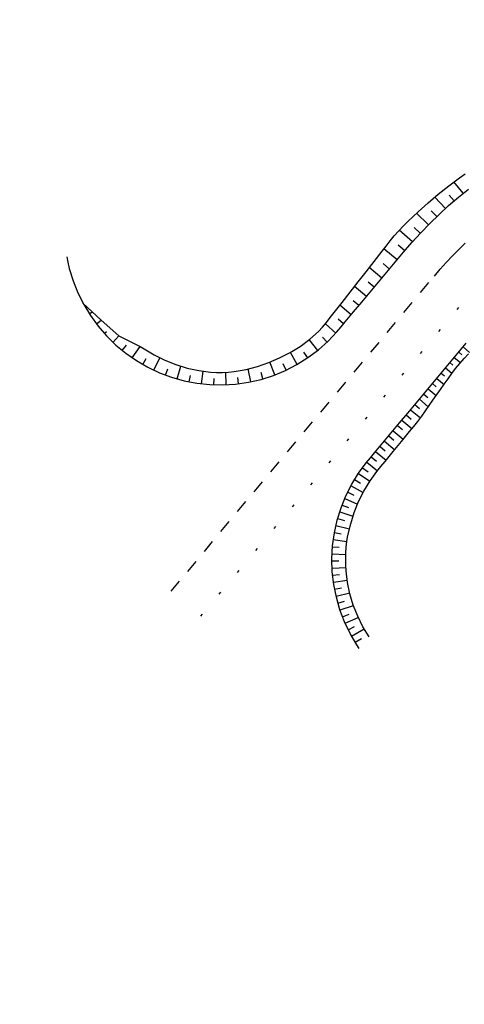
# Model space of a CAD drawing. Extents: x 446457 to 447032, y 444506 to 445688.
# Tile 34 of 43: x 446539 to 446556, y 445551 to 445589. Entities that reach past the tile are written whole.
import ezdxf

# ---------------------------------------------------------------- set-up
doc = ezdxf.new("R2010")
doc.units = 0
doc.header["$LTSCALE"] = 2
doc.header["$MEASUREMENT"] = 0
doc.linetypes.add('ACAD_ISO10W100W', pattern=[0.5, 0.25, -0.25])
doc.linetypes.add('PUNKTX2', pattern=[0.5, 0, -0.5])
doc.layers.add('FBR', color=8, linetype='CONTINUOUS')
doc.layers.add('Zufahrt_Nord_RRB_41-203', color=15, linetype='CONTINUOUS')

msp = doc.modelspace()

# ---------------------------------------------------------------- linework, layer by layer
at = {"layer": 'FBR'}
msp.add_lwpolyline([(446685.671, 445499.677, 0.000084), (446690.294, 445466.915, 0.000171), (446692.589, 445450.715), (446699.698, 445400.648, -0.000017), (446702.648, 445379.847, -0.000012), (446706.64, 445351.684, -0.000142), (446710.164, 445326.768, 0.000095), (446713.688, 445301.853, 0.000489), (446717.261, 445276.798, -0.000535), (446720.835, 445251.744, -0.000318), (446724.222, 445227.7, 0.000352), (446727.61, 445203.657, 0.000005), (446731.551, 445175.831, 0.000006), (446734.439, 445155.439, 0.000005), (446738.345, 445127.869, 0.000006), (446741.348, 445106.672, 0.000262)], format="xyb", dxfattribs=at)
at = {"layer": 'Zufahrt_Nord_RRB_41-203', "linetype": 'Continuous'}
for p, q in [((446555.849, 445582.217), (446556.263, 445582.528)), ((446556.263, 445582.528), (446556.474, 445582.677)), ((446555.444, 445581.894), (446555.849, 445582.217)), ((446556.399, 445581.926), (446556.041, 445582.364)), ((446555.048, 445581.559), (446555.444, 445581.894)), ((446555.714, 445581.337), (446555.31, 445581.782)), ((446555.839, 445581.45), (446556.218, 445581.776)), ((446556.053, 445581.636), (446555.862, 445581.857)), ((446556.218, 445581.776), (446556.606, 445582.091)), ((446554.662, 445581.212), (446555.048, 445581.559)), ((446555.471, 445581.112), (446555.839, 445581.45)), ((446554.284, 445580.854), (446554.662, 445581.212)), ((446555.063, 445580.712), (446554.608, 445581.162)), ((446555.112, 445580.763), (446555.471, 445581.112)), ((446555.384, 445581.029), (446555.169, 445581.253)), ((446553.917, 445580.485), (446554.098, 445580.672)), ((446554.098, 445580.672), (446554.284, 445580.854)), ((446554.765, 445580.404), (446555.112, 445580.763)), ((446553.582, 445580.089), (446553.746, 445580.29)), ((446553.746, 445580.29), (446553.917, 445580.485)), ((446554.447, 445580.054), (446553.939, 445580.507)), ((446554.429, 445580.034), (446554.765, 445580.404)), ((446554.75, 445580.388), (446554.51, 445580.613)), ((446553.275, 445579.695), (446553.428, 445579.892)), ((446553.428, 445579.892), (446553.582, 445580.089)), ((446554.152, 445579.711), (446553.893, 445579.932)), ((446554.104, 445579.654), (446554.429, 445580.034)), ((446552.967, 445579.3), (446553.275, 445579.695)), ((446553.859, 445579.361), (446553.348, 445579.789)), ((446553.783, 445579.27), (446554.104, 445579.654)), ((446541.123, 445579.472), (446541.164, 445579.27)), ((446541.164, 445579.27), (446541.22, 445579.027)), ((446552.66, 445578.905), (446552.967, 445579.3)), ((446553.564, 445579.008), (446553.315, 445579.217)), ((446553.462, 445578.886), (446553.783, 445579.27)), ((446541.22, 445579.027), (446541.366, 445578.549)), ((446552.352, 445578.511), (446552.66, 445578.905)), ((446553.269, 445578.655), (446552.784, 445579.065)), ((446553.142, 445578.503), (446553.462, 445578.886)), ((446541.366, 445578.549), (446541.552, 445578.085)), ((446552.045, 445578.116), (446552.352, 445578.511)), ((446552.974, 445578.302), (446552.738, 445578.502)), ((446552.821, 445578.119), (446553.142, 445578.503)), ((446541.552, 445578.085), (446541.775, 445577.638)), ((446551.737, 445577.722), (446552.045, 445578.116)), ((446552.679, 445577.949), (446552.218, 445578.339)), ((446552.501, 445577.735), (446552.821, 445578.119)), ((446541.746, 445577.697), (446541.745, 445577.694)), ((446541.745, 445577.694), (446541.747, 445577.695)), ((446541.746, 445577.697), (446541.746, 445577.697)), ((446541.747, 445577.695), (446542.451, 445577.035)), ((446541.775, 445577.638), (446542.035, 445577.211)), ((446551.43, 445577.327), (446551.737, 445577.722)), ((446552.09, 445577.245), (446551.652, 445577.612)), ((446552.385, 445577.596), (446552.16, 445577.786)), ((446552.18, 445577.352), (446552.501, 445577.735)), ((446541.989, 445577.282), (446542.09, 445577.348)), ((446542.035, 445577.211), (446542.33, 445576.807)), ((446551.28, 445577.134), (446551.43, 445577.327)), ((446551.859, 445576.968), (446552.18, 445577.352)), ((446542.265, 445576.891), (446542.451, 445577.035)), ((446542.451, 445577.035), (446542.451, 445577.035)), ((446542.451, 445577.035), (446543.135, 445576.428)), ((446550.981, 445576.771), (446551.129, 445576.944)), ((446551.49, 445576.532), (446551.092, 445576.9)), ((446551.129, 445576.944), (446551.28, 445577.134)), ((446551.795, 445576.889), (446551.583, 445577.07)), ((446551.7, 445576.775), (446551.859, 445576.968)), ((446542.33, 445576.807), (446542.657, 445576.429)), ((446542.57, 445576.524), (446542.659, 445576.605)), ((446550.487, 445576.299), (446550.825, 445576.605)), ((446550.825, 445576.605), (446550.981, 445576.771)), ((446551.193, 445576.224), (446551.538, 445576.585)), ((446551.538, 445576.585), (446551.7, 445576.775)), ((446542.657, 445576.429), (446543.014, 445576.079)), ((446542.903, 445576.182), (446543.135, 445576.428)), ((446543.014, 445576.079), (446543.4, 445575.761)), ((446543.135, 445576.428), (446543.135, 445576.428)), ((446543.135, 445576.428), (446543.951, 445576.023)), ((446550.12, 445576.028), (446550.487, 445576.299)), ((446550.796, 445575.874), (446550.47, 445576.286)), ((446550.819, 445575.892), (446551.193, 445576.224)), ((446551.157, 445576.19), (446550.976, 445576.383)), ((446556.193, 445575.76), (446556.514, 445576.144)), ((446543.263, 445575.868), (446543.424, 445576.067)), ((446543.4, 445575.761), (446543.81, 445575.476)), ((446543.646, 445575.584), (446543.951, 445576.023)), ((446543.951, 445576.023), (446543.951, 445576.023)), ((446543.951, 445576.023), (446544.1, 445575.932)), ((446544.1, 445575.932), (446544.294, 445575.813)), ((446544.294, 445575.813), (446544.491, 445575.699)), ((446544.491, 445575.699), (446544.899, 445575.495)), ((446549.328, 445575.579), (446549.732, 445575.788)), ((446549.732, 445575.788), (446550.12, 445576.028)), ((446550.008, 445575.334), (446549.742, 445575.794)), ((446550.413, 445575.588), (446550.264, 445575.807)), ((446550.419, 445575.592), (446550.819, 445575.892)), ((446555.873, 445575.377), (446556.193, 445575.76)), ((446556.228, 445575.802), (446556.351, 445575.699)), ((446556.396, 445576.003), (446556.646, 445575.795)), ((446556.437, 445575.557), (446556.603, 445575.744)), ((446543.81, 445575.476), (446544.243, 445575.226)), ((446544.054, 445575.33), (446544.189, 445575.563)), ((446544.48, 445575.109), (446544.707, 445575.586)), ((446544.899, 445575.495), (446545.323, 445575.326)), ((446545.323, 445575.326), (446545.76, 445575.193)), ((446548.476, 445575.254), (446548.908, 445575.4)), ((446548.908, 445575.4), (446549.328, 445575.579)), ((446549.14, 445574.926), (446548.953, 445575.418)), ((446549.582, 445575.113), (446549.468, 445575.352)), ((446549.551, 445575.098), (446549.995, 445575.327)), ((446549.995, 445575.327), (446550.419, 445575.592)), ((446555.552, 445574.993), (446555.873, 445575.377)), ((446555.891, 445575.399), (446556.009, 445575.3)), ((446556.059, 445575.6), (446556.298, 445575.401)), ((446556.109, 445575.179), (446556.27, 445575.37)), ((446556.27, 445575.37), (446556.437, 445575.557)), ((446544.243, 445575.226), (446544.695, 445575.012)), ((446544.695, 445575.012), (446545.163, 445574.837)), ((446544.924, 445574.922), (446545.014, 445575.165)), ((446545.38, 445574.772), (446545.517, 445575.262)), ((446545.76, 445575.193), (446546.209, 445575.096)), ((446546.209, 445575.096), (446546.664, 445575.037)), ((446546.318, 445574.583), (446546.374, 445575.071)), ((446546.664, 445575.037), (446546.894, 445575.022)), ((446546.894, 445575.022), (446547.123, 445575.021)), ((446547.123, 445575.021), (446547.353, 445575.036)), ((446547.27, 445574.546), (446547.253, 445575.028)), ((446547.353, 445575.036), (446547.581, 445575.063)), ((446547.581, 445575.063), (446548.033, 445575.141)), ((446548.033, 445575.141), (446548.476, 445575.254)), ((446548.22, 445574.661), (446548.118, 445575.161)), ((446548.684, 445574.775), (446548.613, 445575.024)), ((446549.089, 445574.907), (446549.551, 445575.098)), ((446555.232, 445574.609), (446555.552, 445574.993)), ((446555.554, 445574.996), (446555.687, 445574.885)), ((446555.723, 445575.197), (446555.97, 445574.991)), ((446555.818, 445574.771), (446555.96, 445574.978)), ((446555.96, 445574.978), (446556.109, 445575.179)), ((446545.163, 445574.837), (446545.644, 445574.702)), ((446545.644, 445574.702), (446546.135, 445574.607)), ((446545.846, 445574.659), (446545.893, 445574.904)), ((446546.135, 445574.607), (446546.632, 445574.554)), ((446546.632, 445574.554), (446547.132, 445574.542)), ((446546.794, 445574.546), (446546.803, 445574.786)), ((446547.132, 445574.542), (446547.631, 445574.571)), ((446547.631, 445574.571), (446548.126, 445574.643)), ((446547.746, 445574.585), (446547.717, 445574.832)), ((446548.126, 445574.643), (446548.613, 445574.755)), ((446548.613, 445574.755), (446549.089, 445574.907)), ((446554.911, 445574.226), (446555.232, 445574.609)), ((446555.217, 445574.593), (446555.366, 445574.469)), ((446555.386, 445574.794), (446555.668, 445574.559)), ((446555.527, 445574.363), (446555.673, 445574.566)), ((446555.673, 445574.566), (446555.818, 445574.771)), ((446554.59, 445573.842), (446554.911, 445574.226)), ((446554.881, 445574.189), (446555.045, 445574.053)), ((446555.049, 445574.391), (446555.361, 445574.13)), ((446555.236, 445573.954), (446555.527, 445574.363)), ((446554.27, 445573.458), (446554.59, 445573.842)), ((446554.712, 445573.988), (446555.055, 445573.701)), ((446555.09, 445573.75), (446555.236, 445573.954)), ((446553.949, 445573.075), (446554.27, 445573.458)), ((446554.375, 445573.585), (446554.752, 445573.27)), ((446554.544, 445573.786), (446554.724, 445573.636)), ((446554.802, 445573.34), (446554.945, 445573.546)), ((446554.945, 445573.546), (446555.09, 445573.75)), ((446553.629, 445572.691), (446553.949, 445573.075)), ((446554.039, 445573.182), (446554.427, 445572.857)), ((446554.207, 445573.383), (446554.401, 445573.222)), ((446554.498, 445572.942), (446554.654, 445573.137)), ((446554.654, 445573.137), (446554.802, 445573.34)), ((446553.308, 445572.307), (446553.629, 445572.691)), ((446553.702, 445572.778), (446554.094, 445572.451)), ((446553.87, 445572.98), (446554.065, 445572.818)), ((446554.179, 445572.556), (446554.338, 445572.75)), ((446554.338, 445572.75), (446554.498, 445572.942)), ((446552.988, 445571.923), (446553.308, 445572.307)), ((446553.365, 445572.375), (446553.764, 445572.042)), ((446553.533, 445572.577), (446553.732, 445572.412)), ((446553.708, 445571.973), (446554.023, 445572.362)), ((446554.023, 445572.362), (446554.179, 445572.556)), ((446552.826, 445571.732), (446552.988, 445571.923)), ((446553.028, 445571.972), (446553.432, 445571.636)), ((446553.197, 445572.174), (446553.398, 445572.006)), ((446553.391, 445571.586), (446553.708, 445571.973)), ((446552.371, 445571.137), (446552.668, 445571.539)), ((446552.668, 445571.539), (446552.826, 445571.732)), ((446552.688, 445571.564), (446553.102, 445571.234)), ((446552.859, 445571.771), (446553.061, 445571.602)), ((446553.234, 445571.398), (446553.391, 445571.586)), ((446552.108, 445570.712), (446552.371, 445571.137)), ((446552.521, 445571.348), (446552.735, 445571.191)), ((446552.812, 445570.839), (446553.08, 445571.207)), ((446553.08, 445571.207), (446553.234, 445571.398)), ((446552.215, 445570.893), (446552.443, 445570.755)), ((446552.363, 445571.125), (446552.805, 445570.828)), ((446552.575, 445570.45), (446552.812, 445570.839)), ((446551.882, 445570.266), (446552.108, 445570.712)), ((446551.951, 445570.411), (446552.193, 445570.294)), ((446552.078, 445570.655), (446552.548, 445570.399)), ((446552.37, 445570.043), (446552.575, 445570.45)), ((446551.694, 445569.803), (446551.882, 445570.266)), ((446551.836, 445570.161), (446552.33, 445569.95)), ((446552.2, 445569.621), (446552.37, 445570.043)), ((446551.545, 445569.326), (446551.694, 445569.803)), ((446551.642, 445569.65), (446552.153, 445569.48)), ((446551.734, 445569.909), (446551.985, 445569.812)), ((446552.066, 445569.186), (446552.2, 445569.621)), ((446551.436, 445568.838), (446551.545, 445569.326)), ((446551.562, 445569.387), (446551.822, 445569.313)), ((446551.495, 445569.12), (446552.019, 445568.998)), ((446551.962, 445568.743), (446552.066, 445569.186)), ((446551.369, 445568.342), (446551.436, 445568.838)), ((446551.396, 445568.579), (446551.917, 445568.509)), ((446551.439, 445568.851), (446551.702, 445568.802)), ((446551.889, 445568.293), (446551.919, 445568.519)), ((446551.919, 445568.519), (446551.962, 445568.743)), ((446551.342, 445567.843), (446551.369, 445568.342)), ((446551.366, 445568.306), (446551.626, 445568.284)), ((446551.878, 445568.066), (446551.889, 445568.293)), ((446551.358, 445567.344), (446551.342, 445567.843)), ((446551.343, 445567.757), (446551.611, 445567.759)), ((446551.348, 445568.032), (446551.878, 445568.01)), ((446551.879, 445567.837), (446551.878, 445568.066)), ((446551.883, 445567.61), (446551.879, 445567.837)), ((446551.349, 445567.483), (446551.886, 445567.51)), ((446551.415, 445566.847), (446551.358, 445567.344)), ((446551.892, 445567.382), (446551.883, 445567.61)), ((446551.945, 445566.93), (446551.892, 445567.382)), ((446551.369, 445567.209), (446551.636, 445567.235)), ((446551.402, 445566.936), (446551.933, 445567.012)), ((446551.513, 445566.357), (446551.415, 445566.847)), ((446551.446, 445566.665), (446551.71, 445566.715)), ((446552.037, 445566.485), (446551.945, 445566.93)), ((446551.504, 445566.396), (446552.028, 445566.522)), ((446551.651, 445565.877), (446551.513, 445566.357)), ((446551.573, 445566.13), (446551.833, 445566.205)), ((446552.167, 445566.049), (446552.037, 445566.485)), ((446551.829, 445565.409), (446551.651, 445565.877)), ((446551.654, 445565.867), (446552.17, 445566.043)), ((446552.335, 445565.627), (446552.167, 445566.049)), ((446551.748, 445565.609), (446552.003, 445565.709)), ((446551.853, 445565.355), (446552.357, 445565.579)), ((446552.539, 445565.221), (446552.335, 445565.627)), ((446552.045, 445564.959), (446551.829, 445565.409)), ((446551.97, 445565.105), (446552.218, 445565.23)), ((446552.099, 445564.861), (446552.587, 445565.137)), ((446552.776, 445564.836), (446552.539, 445565.221)), ((446552.298, 445564.528), (446552.045, 445564.959)), ((446552.237, 445564.626), (446552.478, 445564.774)), ((446552.396, 445564.389), (446552.298, 445564.528))]:
    msp.add_line(p, q, dxfattribs=at)
at = {"layer": 'Zufahrt_Nord_RRB_41-203', "linetype": 'ACAD_ISO10W100W'}
for p, q in [((446556.228, 445579.757), (446556.476, 445579.999)), ((446555.748, 445579.258), (446555.985, 445579.51)), ((446555.985, 445579.51), (446556.228, 445579.757)), ((446555.517, 445579), (446555.748, 445579.258)), ((446545.143, 445566.589), (446555.292, 445578.737)), ((446555.292, 445578.737), (446555.517, 445579))]:
    msp.add_line(p, q, dxfattribs=at)
at = {"layer": 'Zufahrt_Nord_RRB_41-203', "linetype": 'PUNKTX2'}
msp.add_line((446546.294, 445565.628), (446556.443, 445577.775), dxfattribs=at)

doc.saveas('drawing.dxf')
